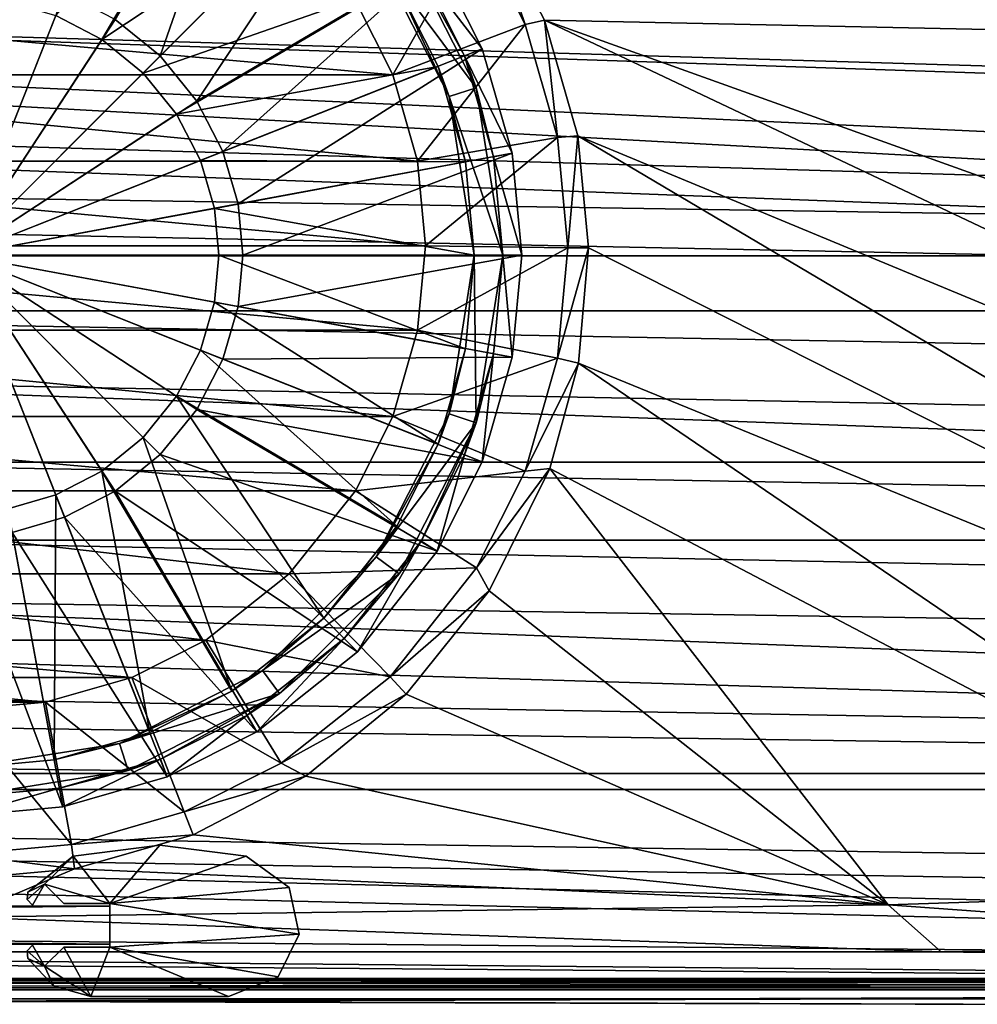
# Model space of a CAD drawing. Header units: metres. Extents: x -1004 to 0, y -708 to 0.
# Tile 39 of 119: x -496 to -395, y -652 to -549. Entities that reach past the tile are written whole.
import ezdxf

# ---------------------------------------------------------------- set-up
doc = ezdxf.new("R2010")
doc.units = ezdxf.units.M

msp = doc.modelspace()

# ---------------------------------------------------------------- linework, layer by layer
at = {"layer": 'top0'}
for points in [[(-921.945618, -649.620239, 184.708984), (-921.945618, -650.622864, 187.784439), (-74.945648, -649.620239, 184.708984)], [(-921.945618, -650.622864, 187.784439), (-74.945648, -650.622864, 187.784439), (-74.945648, -649.620239, 184.708984)], [(-921.945618, -650.000854, 183.984665), (-921.945618, -649.620239, 184.708984), (-74.945648, -650.000854, 183.984665)], [(-921.945618, -649.620239, 184.708984), (-74.945648, -649.620239, 184.708984), (-74.945648, -650.000854, 183.984665)], [(-921.945618, -649.620239, 2040.066406), (-921.945618, -650.000854, 2040.790771), (-74.945648, -649.620239, 2040.066406)], [(-921.945618, -650.000854, 2040.790771), (-74.945648, -650.000488, 2040.790527), (-74.945648, -649.620239, 2040.066406)], [(-921.945618, -650.622559, 2036.991333), (-921.945618, -649.620239, 2040.066406), (-74.945648, -650.622864, 2036.990967)], [(-921.945618, -649.620239, 2040.066406), (-74.945648, -649.620239, 2040.066406), (-74.945648, -650.622864, 2036.990967)], [(-921.945618, -650.000854, 2040.790771), (-921.945618, -650.816833, 2040.737793), (-74.945648, -650.000488, 2040.790527)], [(-921.945618, -650.816833, 2040.737793), (-74.945648, -650.816833, 2040.737793), (-74.945648, -650.000488, 2040.790527)], [(-921.945618, -650.816833, 184.037659), (-921.945618, -650.000854, 183.984665), (-74.945648, -650.816833, 184.037659)], [(-921.945618, -650.000854, 183.984665), (-74.945648, -650.000854, 183.984665), (-74.945648, -650.816833, 184.037659)], [(-921.945618, -653.369629, 2035.28418), (-921.945618, -650.622559, 2036.991333), (-74.945648, -653.369629, 2035.28418)], [(-921.945618, -650.622559, 2036.991333), (-74.945648, -650.622864, 2036.990967), (-74.945648, -653.369629, 2035.28418)], [(-921.945618, -650.622864, 187.784439), (-921.945618, -653.369629, 189.491211), (-74.945648, -650.622864, 187.784439)], [(-921.945618, -653.369629, 189.491211), (-74.945648, -653.369629, 189.491211), (-74.945648, -650.622864, 187.784439)], [(-74.945648, -650.816833, 184.037659), (-74.945648, -650.816833, 184.887695), (-921.945618, -650.816833, 184.037659)], [(-74.945648, -650.816833, 184.887695), (-921.945618, -650.816833, 184.887695), (-921.945618, -650.816833, 184.037659)], [(-921.945618, -653.265991, 188.218597), (-921.945618, -650.816833, 184.887695), (-74.945648, -653.265991, 188.218597)], [(-921.945618, -650.816833, 184.887695), (-74.945648, -650.816833, 184.887695), (-74.945648, -653.265991, 188.218597)], [(-921.945618, -650.816833, 2039.887695), (-921.945618, -653.266418, 2036.556641), (-74.945648, -650.816833, 2039.887695)], [(-921.945618, -653.266418, 2036.556641), (-74.945648, -653.265991, 2036.556763), (-74.945648, -650.816833, 2039.887695)], [(-74.945648, -650.816833, 2040.737793), (-921.945618, -650.816833, 2040.737793), (-74.945648, -650.816833, 2039.887695)], [(-921.945618, -650.816833, 2040.737793), (-921.945618, -650.816833, 2039.887695), (-74.945648, -650.816833, 2039.887695)]]:
    msp.add_3dface(points, dxfattribs=at)
at = {"layer": 'top0123410'}
for points in [[(-103.835175, -579.368164, 2141.365967), (-861.507385, -550.832275, 2160.918945), (-820.797791, -540.0271, 2167.143799)], [(-183.251602, -540.0271, 2167.143799), (-142.542007, -550.832275, 2160.918945), (-820.797791, -540.0271, 2167.143799)], [(-142.542007, -550.832275, 2160.918945), (-122.587112, -563.486084, 2152.842285), (-820.797791, -540.0271, 2167.143799)], [(-820.797791, -540.0271, 2167.143799), (-122.587112, -563.486084, 2152.842285), (-103.835175, -579.368164, 2141.365967)], [(-820.797791, -540.828064, 2169.999756), (-861.060242, -551.227539, 2164.058594), (-110.421417, -573.584229, 2149.328857)], [(-110.421417, -573.584229, 2149.328857), (-125.750549, -561.631348, 2157.554688), (-820.797791, -540.828064, 2169.999756)], [(-125.750549, -561.631348, 2157.554688), (-142.989136, -551.227539, 2164.058594), (-820.797791, -540.828064, 2169.999756)], [(-820.797791, -540.828064, 2169.999756), (-142.989136, -551.227539, 2164.058594), (-183.251602, -540.828064, 2169.999756)], [(-881.46228, -563.486084, 2152.842285), (-861.507385, -550.832275, 2160.918945), (-103.835175, -579.368164, 2141.365967)], [(-861.060242, -551.227539, 2164.058594), (-878.298828, -561.631348, 2157.554688), (-110.421417, -573.584229, 2149.328857)], [(-110.421417, -573.584229, 2149.328857), (-878.298828, -561.631348, 2157.554688), (-893.62793, -573.584229, 2149.328857)], [(-900.213257, -579.36731, 2141.366699), (-881.46228, -563.486084, 2152.842285), (-103.835175, -579.368164, 2141.365967)], [(-909.2995, -588.380432, 2137.897949), (-81.185715, -603.50061, 2124.563965), (-893.62793, -573.584229, 2149.328857)], [(-81.185715, -603.50061, 2124.563965), (-94.749847, -588.380432, 2137.897949), (-893.62793, -573.584229, 2149.328857)], [(-893.62793, -573.584229, 2149.328857), (-94.749847, -588.380432, 2137.897949), (-110.421417, -573.584229, 2149.328857)], [(-915.535095, -595.290283, 2128.132324), (-900.213257, -579.36731, 2141.366699), (-88.515694, -595.288635, 2128.133789)], [(-900.213257, -579.36731, 2141.366699), (-103.835175, -579.368164, 2141.365967), (-88.515694, -595.288635, 2128.133789)], [(-909.2995, -588.380432, 2137.897949), (-922.863647, -603.50061, 2124.563965), (-81.185715, -603.50061, 2124.563965)], [(-929.521118, -612.724854, 2111.231445), (-915.535095, -595.290283, 2128.132324), (-64.493912, -628.053528, 2093.727783)], [(-915.535095, -595.290283, 2128.132324), (-88.515694, -595.288635, 2128.133789), (-74.528259, -612.724854, 2111.231445)], [(-64.493912, -628.053528, 2093.727783), (-915.535095, -595.290283, 2128.132324), (-74.528259, -612.724854, 2111.231445)], [(-922.863647, -603.50061, 2124.563965), (-933.138916, -616.819275, 2111.159668), (-62.438725, -629.733337, 2096.331055)], [(-922.863647, -603.50061, 2124.563965), (-70.910439, -616.819275, 2111.159668), (-81.185715, -603.50061, 2124.563965)], [(-70.910439, -616.819275, 2111.159668), (-922.863647, -603.50061, 2124.563965), (-62.438725, -629.733337, 2096.331055)], [(-939.55542, -628.053406, 2093.727783), (-929.521118, -612.724854, 2111.231445), (-64.493912, -628.053528, 2093.727783)], [(-62.438725, -629.733337, 2096.331055), (-933.138916, -616.819275, 2111.159668), (-941.610657, -629.733337, 2096.331055)], [(-946.368103, -641.664001, 2075.415039), (-939.55542, -628.053406, 2093.727783), (-54.193558, -649.662598, 2063.023682)], [(-54.193558, -649.662598, 2063.023682), (-939.55542, -628.053406, 2093.727783), (-57.681248, -641.664001, 2075.415039)], [(-939.55542, -628.053406, 2093.727783), (-64.493912, -628.053528, 2093.727783), (-57.681248, -641.664001, 2075.415039)], [(-949.265869, -644.735474, 2076.154297), (-51.722702, -651.754395, 2065.279785), (-941.610657, -629.733337, 2096.331055)], [(-51.722702, -651.754395, 2065.279785), (-54.78347, -644.735474, 2076.154297), (-941.610657, -629.733337, 2096.331055)], [(-941.610657, -629.733337, 2096.331055), (-54.78347, -644.735474, 2076.154297), (-62.438725, -629.733337, 2096.331055)], [(-949.855835, -649.662598, 2063.023682), (-946.368103, -641.664001, 2075.415039), (-54.193558, -649.662598, 2063.023682)], [(-949.265869, -644.735474, 2076.154297), (-952.32666, -651.754395, 2065.279785), (-51.722702, -651.754395, 2065.279785)], [(-16.024683, -688.0271, 2063.023682), (-988.024658, -688.0271, 2063.023682), (-949.855835, -649.662598, 2063.023682)], [(-16.024683, -688.0271, 2063.023682), (-949.855835, -649.662598, 2063.023682), (-54.193558, -649.662598, 2063.023682)], [(-991.024658, -691.0271, 2065.279785), (-13.024684, -691.0271, 2065.279785), (-952.32666, -651.754395, 2065.279785)], [(-13.024684, -691.0271, 2065.279785), (-51.722702, -651.754395, 2065.279785), (-952.32666, -651.754395, 2065.279785)]]:
    msp.add_3dface(points, dxfattribs=at)
at = {"layer": 'top0123419'}
for points in [[(-470.896606, -523.416199, 106.452499), (-485.79892, -548.717651, 110.948647), (-481.057648, -552.569092, 110.948647)], [(-460.305603, -531.817078, 106.452499), (-470.896606, -523.416199, 106.452499), (-481.057648, -552.569092, 110.948647)], [(-473.532349, -527.665039, 104.382034), (-487.185211, -550.838013, 108.182106), (-492.042603, -548.321594, 108.182106)], [(-473.532349, -527.665039, 104.382034), (-463.841095, -535.352539, 104.382034), (-487.185211, -550.838013, 108.182106)], [(-460.305603, -531.817078, 106.452499), (-481.057648, -552.569092, 110.948647), (-477.206177, -557.310364, 110.948647)], [(-451.904755, -542.408081, 106.452499), (-460.305603, -531.817078, 106.452499), (-477.206177, -557.310364, 110.948647)], [(-463.841095, -535.352539, 104.382034), (-482.848999, -554.360474, 108.182106), (-487.185211, -550.838013, 108.182106)], [(-463.841095, -535.352539, 104.382034), (-456.153564, -545.043823, 104.382034), (-482.848999, -554.360474, 108.182106)], [(-455.910889, -540.032593, 96.509148), (-447.814636, -555.922363, 96.509148), (-458.337952, -541.795898, 96.509148)], [(-447.814636, -555.922363, 96.509148), (-455.910889, -540.032593, 96.509148), (-449.026733, -552.555359, 103.797256)], [(-449.026733, -552.555359, 103.797256), (-455.910889, -540.032593, 96.509148), (-453.604248, -543.462341, 103.797249)], [(-451.904755, -542.408081, 106.452499), (-477.206177, -557.310364, 110.948647), (-474.454681, -562.621521, 110.948647)], [(-447.167206, -551.819214, 106.452507), (-451.904755, -542.408081, 106.452499), (-474.454681, -562.621521, 110.948647)], [(-450.667816, -556.849426, 96.509148), (-456.153564, -545.043823, 104.382034), (-458.337952, -541.795898, 96.509148)], [(-447.814636, -555.922363, 96.509148), (-450.667816, -556.849426, 96.509148), (-458.337952, -541.795898, 96.509148)], [(-453.604248, -543.462341, 103.797249), (-451.904755, -542.408081, 103.389137), (-447.167206, -551.819214, 103.389137)], [(-447.167206, -551.819214, 103.389137), (-451.904755, -542.408081, 103.389137), (-447.167206, -551.819214, 106.452507)], [(-447.167206, -551.819214, 106.452507), (-451.904755, -542.408081, 103.389137), (-451.904755, -542.408081, 106.452499)], [(-449.026733, -552.555359, 103.797256), (-453.604248, -543.462341, 103.797249), (-447.167206, -551.819214, 103.389137)], [(-491.110077, -545.966125, 110.948647), (-496.629272, -544.379211, 110.948647), (-502.024872, -573.536316, 112.452507)], [(-456.153564, -545.043823, 104.382034), (-479.326569, -558.696655, 108.182106), (-482.848999, -554.360474, 108.182106)], [(-456.153564, -545.043823, 104.382034), (-451.816132, -553.659668, 104.382034), (-479.326569, -558.696655, 108.182106)], [(-451.816132, -553.659668, 104.382034), (-456.153564, -545.043823, 104.382034), (-450.667816, -556.849426, 96.509148)], [(-485.79892, -548.717651, 110.948647), (-491.110077, -545.966125, 110.948647), (-502.024872, -573.536316, 112.452507)], [(-497.09024, -546.8703, 108.182106), (-492.042603, -548.321594, 108.182106), (-502.024872, -573.536316, 109.452507)], [(-492.042603, -548.321594, 108.182106), (-487.185211, -550.838013, 108.182106), (-502.024872, -573.536316, 109.452507)], [(-481.057648, -552.569092, 110.948647), (-485.79892, -548.717651, 110.948647), (-502.024872, -573.536316, 112.452507)], [(-487.185211, -550.838013, 108.182106), (-482.848999, -554.360474, 108.182106), (-502.024872, -573.536316, 109.452507)], [(-447.167206, -551.819214, 106.452507), (-474.454681, -562.621521, 110.948647), (-472.867767, -568.140747, 110.948647)], [(-444.009979, -562.800171, 106.452507), (-447.167206, -551.819214, 106.452507), (-472.867767, -568.140747, 110.948647)], [(-449.026733, -552.555359, 103.797256), (-447.167206, -551.819214, 103.389137), (-444.009979, -562.800171, 103.389137)], [(-444.009979, -562.800171, 106.452507), (-444.009979, -562.800171, 103.389137), (-447.167206, -551.819214, 103.389137)], [(-444.009979, -562.800171, 106.452507), (-447.167206, -551.819214, 103.389137), (-447.167206, -551.819214, 106.452507)], [(-477.206177, -557.310364, 110.948647), (-481.057648, -552.569092, 110.948647), (-502.024872, -573.536316, 112.452507)], [(-445.976532, -563.164124, 103.797256), (-449.026733, -552.555359, 103.797256), (-444.009979, -562.800171, 103.389137)], [(-445.976532, -563.164124, 103.797256), (-447.814636, -555.922363, 96.509148), (-449.026733, -552.555359, 103.797256)], [(-451.816132, -553.659668, 104.382034), (-476.81015, -563.554077, 108.182106), (-479.326569, -558.696655, 108.182106)], [(-451.816132, -553.659668, 104.382034), (-448.926422, -563.710022, 104.382042), (-476.81015, -563.554077, 108.182106)], [(-448.926422, -563.710022, 104.382042), (-451.816132, -553.659668, 104.382034), (-450.667816, -556.849426, 96.509148)], [(-482.848999, -554.360474, 108.182106), (-479.326569, -558.696655, 108.182106), (-502.024872, -573.536316, 109.452507)], [(-447.814636, -555.922363, 96.509148), (-445.024872, -573.536316, 96.509148), (-450.667816, -556.849426, 96.509148)], [(-445.024872, -573.536316, 96.509148), (-447.814636, -555.922363, 96.509148), (-445.976532, -563.164124, 103.797256)], [(-448.926422, -563.710022, 104.382042), (-450.667816, -556.849426, 96.509148), (-448.024872, -573.536316, 96.509148)], [(-445.024872, -573.536316, 96.509148), (-448.024872, -573.536316, 96.509148), (-450.667816, -556.849426, 96.509148)], [(-474.454681, -562.621521, 110.948647), (-477.206177, -557.310364, 110.948647), (-502.024872, -573.536316, 112.452507)], [(-479.326569, -558.696655, 108.182106), (-476.81015, -563.554077, 108.182106), (-502.024872, -573.536316, 109.452507)], [(-472.867767, -568.140747, 110.948647), (-474.454681, -562.621521, 110.948647), (-502.024872, -573.536316, 112.452507)], [(-444.009979, -562.800171, 106.452507), (-472.867767, -568.140747, 110.948647), (-472.372742, -573.536316, 110.948647)], [(-443.024933, -573.536316, 106.452507), (-444.009979, -562.800171, 106.452507), (-472.372742, -573.536316, 110.948647)], [(-445.976532, -563.164124, 103.797256), (-444.009979, -562.800171, 103.389137), (-443.024933, -573.536316, 103.389137)], [(-445.024872, -573.536316, 103.797256), (-445.976532, -563.164124, 103.797256), (-443.024933, -573.536316, 103.389137)], [(-445.024872, -573.536316, 103.797256), (-445.024872, -573.536316, 96.509148), (-445.976532, -563.164124, 103.797256)], [(-443.024933, -573.536316, 106.452507), (-443.024933, -573.536316, 103.389137), (-444.009979, -562.800171, 106.452507)], [(-443.024933, -573.536316, 103.389137), (-444.009979, -562.800171, 103.389137), (-444.009979, -562.800171, 106.452507)], [(-476.81015, -563.554077, 108.182106), (-475.358826, -568.601685, 108.182106), (-502.024872, -573.536316, 109.452507)], [(-448.926422, -563.710022, 104.382042), (-475.358826, -568.601685, 108.182106), (-476.81015, -563.554077, 108.182106)], [(-448.926422, -563.710022, 104.382042), (-448.024872, -573.536316, 104.382042), (-475.358826, -568.601685, 108.182106)], [(-448.024872, -573.536316, 104.382042), (-448.926422, -563.710022, 104.382042), (-448.024872, -573.536316, 96.509148)], [(-472.372742, -573.536316, 110.948647), (-472.867767, -568.140747, 110.948647), (-502.024872, -573.536316, 112.452507)], [(-475.358826, -568.601685, 108.182106), (-474.906097, -573.536316, 108.182106), (-502.024872, -573.536316, 109.452507)], [(-448.024872, -573.536316, 104.382042), (-474.906097, -573.536316, 108.182106), (-475.358826, -568.601685, 108.182106)], [(-496.629272, -602.69342, 110.948647), (-491.110077, -601.106506, 110.948647), (-502.024872, -573.536316, 112.452507)], [(-491.110077, -601.106506, 110.948647), (-485.79892, -598.355042, 110.948647), (-502.024872, -573.536316, 112.452507)], [(-485.79892, -598.355042, 110.948647), (-481.057648, -594.50354, 110.948647), (-502.024872, -573.536316, 112.452507)], [(-481.057648, -594.50354, 110.948647), (-477.206177, -589.762268, 110.948647), (-502.024872, -573.536316, 112.452507)], [(-477.206177, -589.762268, 110.948647), (-474.454681, -584.451111, 110.948647), (-502.024872, -573.536316, 112.452507)], [(-474.454681, -584.451111, 110.948647), (-472.867767, -578.931885, 110.948647), (-502.024872, -573.536316, 112.452507)], [(-472.867767, -578.931885, 110.948647), (-472.372742, -573.536316, 110.948647), (-502.024872, -573.536316, 112.452507)], [(-474.906097, -573.536316, 108.182106), (-475.358826, -578.470947, 108.182106), (-502.024872, -573.536316, 109.452507)], [(-475.358826, -578.470947, 108.182106), (-476.81015, -583.518616, 108.182106), (-502.024872, -573.536316, 109.452507)], [(-476.81015, -583.518616, 108.182106), (-479.326569, -588.375977, 108.182106), (-502.024872, -573.536316, 109.452507)], [(-479.326569, -588.375977, 108.182106), (-482.848999, -592.712158, 108.182106), (-502.024872, -573.536316, 109.452507)], [(-482.848999, -592.712158, 108.182106), (-487.185211, -596.234619, 108.182106), (-502.024872, -573.536316, 109.452507)], [(-487.185211, -596.234619, 108.182106), (-492.042603, -598.751038, 108.182106), (-502.024872, -573.536316, 109.452507)], [(-492.042603, -598.751038, 108.182106), (-497.09024, -600.202332, 108.182106), (-502.024872, -573.536316, 109.452507)], [(-448.926422, -583.36261, 104.382042), (-475.358826, -578.470947, 108.182106), (-474.906097, -573.536316, 108.182106)], [(-448.024872, -573.536316, 104.382042), (-448.926422, -583.36261, 104.382042), (-474.906097, -573.536316, 108.182106)], [(-444.009979, -584.272461, 106.452507), (-443.024933, -573.536316, 106.452507), (-472.867767, -578.931885, 110.948647)], [(-443.024933, -573.536316, 106.452507), (-472.372742, -573.536316, 110.948647), (-472.867767, -578.931885, 110.948647)], [(-448.024872, -573.536316, 96.509148), (-450.667816, -590.223267, 96.509148), (-448.926422, -583.36261, 104.382042)], [(-447.814636, -591.150269, 96.509148), (-450.667816, -590.223267, 96.509148), (-448.024872, -573.536316, 96.509148)], [(-448.024872, -573.536316, 104.382042), (-448.024872, -573.536316, 96.509148), (-448.926422, -583.36261, 104.382042)], [(-445.024872, -573.536316, 96.509148), (-447.814636, -591.150269, 96.509148), (-448.024872, -573.536316, 96.509148)], [(-445.976532, -583.908569, 103.797256), (-447.814636, -591.150269, 96.509148), (-445.024872, -573.536316, 96.509148)], [(-444.009979, -584.272461, 103.389137), (-445.976532, -583.908569, 103.797256), (-445.024872, -573.536316, 103.797256)], [(-445.024872, -573.536316, 103.797256), (-445.976532, -583.908569, 103.797256), (-445.024872, -573.536316, 96.509148)], [(-443.024933, -573.536316, 103.389137), (-444.009979, -584.272461, 103.389137), (-445.024872, -573.536316, 103.797256)], [(-443.024933, -573.536316, 103.389137), (-443.024933, -573.536316, 106.452507), (-444.009979, -584.272461, 103.389137)], [(-443.024933, -573.536316, 106.452507), (-444.009979, -584.272461, 106.452507), (-444.009979, -584.272461, 103.389137)], [(-451.816132, -593.413025, 104.382042), (-476.81015, -583.518616, 108.182106), (-475.358826, -578.470947, 108.182106)], [(-448.926422, -583.36261, 104.382042), (-451.816132, -593.413025, 104.382042), (-475.358826, -578.470947, 108.182106)], [(-444.009979, -584.272461, 106.452507), (-472.867767, -578.931885, 110.948647), (-474.454681, -584.451111, 110.948647)], [(-456.153564, -602.02887, 104.382042), (-479.326569, -588.375977, 108.182106), (-476.81015, -583.518616, 108.182106)], [(-451.816132, -593.413025, 104.382042), (-456.153564, -602.02887, 104.382042), (-476.81015, -583.518616, 108.182106)], [(-448.926422, -583.36261, 104.382042), (-450.667816, -590.223267, 96.509148), (-451.816132, -593.413025, 104.382042)], [(-447.167206, -595.253418, 103.389137), (-449.026733, -594.517273, 103.797256), (-445.976532, -583.908569, 103.797256)], [(-445.976532, -583.908569, 103.797256), (-449.026733, -594.517273, 103.797256), (-447.814636, -591.150269, 96.509148)], [(-444.009979, -584.272461, 103.389137), (-447.167206, -595.253418, 103.389137), (-445.976532, -583.908569, 103.797256)], [(-447.167206, -595.253418, 106.452507), (-474.454681, -584.451111, 110.948647), (-477.206177, -589.762268, 110.948647)], [(-447.167206, -595.253418, 106.452507), (-444.009979, -584.272461, 106.452507), (-474.454681, -584.451111, 110.948647)], [(-444.009979, -584.272461, 103.389137), (-444.009979, -584.272461, 106.452507), (-447.167206, -595.253418, 106.452507)], [(-444.009979, -584.272461, 103.389137), (-447.167206, -595.253418, 106.452507), (-447.167206, -595.253418, 103.389137)], [(-463.841095, -611.720093, 104.382042), (-482.848999, -592.712158, 108.182106), (-479.326569, -588.375977, 108.182106)], [(-456.153564, -602.02887, 104.382042), (-463.841095, -611.720093, 104.382042), (-479.326569, -588.375977, 108.182106)], [(-451.904755, -604.664551, 106.452507), (-477.206177, -589.762268, 110.948647), (-481.057648, -594.50354, 110.948647)], [(-451.904755, -604.664551, 106.452507), (-447.167206, -595.253418, 106.452507), (-477.206177, -589.762268, 110.948647)], [(-450.667816, -590.223267, 96.509148), (-458.337952, -605.276733, 96.509148), (-451.816132, -593.413025, 104.382042)], [(-450.667816, -590.223267, 96.509148), (-447.814636, -591.150269, 96.509148), (-458.337952, -605.276733, 96.509148)], [(-447.814636, -591.150269, 96.509148), (-455.910889, -607.0401, 96.509148), (-458.337952, -605.276733, 96.509148)], [(-447.814636, -591.150269, 96.509148), (-453.604248, -603.610291, 103.797256), (-455.910889, -607.0401, 96.509148)], [(-449.026733, -594.517273, 103.797256), (-453.604248, -603.610291, 103.797256), (-447.814636, -591.150269, 96.509148)], [(-473.532349, -619.407593, 104.382042), (-487.185211, -596.234619, 108.182106), (-482.848999, -592.712158, 108.182106)], [(-463.841095, -611.720093, 104.382042), (-473.532349, -619.407593, 104.382042), (-482.848999, -592.712158, 108.182106)], [(-451.816132, -593.413025, 104.382042), (-458.337952, -605.276733, 96.509148), (-456.153564, -602.02887, 104.382042)], [(-460.305603, -615.255554, 106.452507), (-481.057648, -594.50354, 110.948647), (-485.79892, -598.355042, 110.948647)], [(-460.305603, -615.255554, 106.452507), (-451.904755, -604.664551, 106.452507), (-481.057648, -594.50354, 110.948647)], [(-451.904755, -604.664551, 103.389137), (-453.604248, -603.610291, 103.797256), (-449.026733, -594.517273, 103.797256)], [(-447.167206, -595.253418, 103.389137), (-451.904755, -604.664551, 103.389137), (-449.026733, -594.517273, 103.797256)], [(-447.167206, -595.253418, 106.452507), (-451.904755, -604.664551, 106.452507), (-447.167206, -595.253418, 103.389137)], [(-447.167206, -595.253418, 103.389137), (-451.904755, -604.664551, 106.452507), (-451.904755, -604.664551, 103.389137)], [(-482.148193, -623.745056, 104.382042), (-492.042603, -598.751038, 108.182106), (-487.185211, -596.234619, 108.182106)], [(-473.532349, -619.407593, 104.382042), (-482.148193, -623.745056, 104.382042), (-487.185211, -596.234619, 108.182106)], [(-470.896606, -623.656433, 106.452507), (-485.79892, -598.355042, 110.948647), (-491.110077, -601.106506, 110.948647)], [(-470.896606, -623.656433, 106.452507), (-460.305603, -615.255554, 106.452507), (-485.79892, -598.355042, 110.948647)], [(-492.198547, -626.634766, 104.382042), (-497.09024, -600.202332, 108.182106), (-492.042603, -598.751038, 108.182106)], [(-482.148193, -623.745056, 104.382042), (-492.198547, -626.634766, 104.382042), (-492.042603, -598.751038, 108.182106)], [(-492.198547, -626.634766, 104.382042), (-502.024872, -627.536316, 104.382042), (-497.09024, -600.202332, 108.182106)], [(-480.30777, -628.393982, 106.452507), (-491.110077, -601.106506, 110.948647), (-496.629272, -602.69342, 110.948647)], [(-480.30777, -628.393982, 106.452507), (-470.896606, -623.656433, 106.452507), (-491.110077, -601.106506, 110.948647)], [(-491.288727, -631.551208, 106.452507), (-496.629272, -602.69342, 110.948647), (-502.024872, -603.188416, 110.948647)], [(-491.288727, -631.551208, 106.452507), (-480.30777, -628.393982, 106.452507), (-496.629272, -602.69342, 110.948647)], [(-458.337952, -605.276733, 96.509148), (-463.841095, -611.720093, 104.382042), (-456.153564, -602.02887, 104.382042)], [(-502.024872, -632.536255, 106.452507), (-491.288727, -631.551208, 106.452507), (-502.024872, -603.188416, 110.948647)], [(-460.305603, -615.255554, 103.389137), (-461.719788, -613.841431, 103.797256), (-453.604248, -603.610291, 103.797256)], [(-453.604248, -603.610291, 103.797256), (-461.719788, -613.841431, 103.797256), (-455.910889, -607.0401, 96.509148)], [(-451.904755, -604.664551, 103.389137), (-460.305603, -615.255554, 103.389137), (-453.604248, -603.610291, 103.797256)], [(-451.904755, -604.664551, 106.452507), (-460.305603, -615.255554, 106.452507), (-451.904755, -604.664551, 103.389137)], [(-451.904755, -604.664551, 103.389137), (-460.305603, -615.255554, 106.452507), (-460.305603, -615.255554, 103.389137)], [(-458.337952, -605.276733, 96.509148), (-470.284454, -617.223267, 96.509148), (-463.841095, -611.720093, 104.382042)], [(-458.337952, -605.276733, 96.509148), (-455.910889, -607.0401, 96.509148), (-470.284454, -617.223267, 96.509148)], [(-455.910889, -607.0401, 96.509148), (-468.521118, -619.650269, 96.509148), (-470.284454, -617.223267, 96.509148)], [(-455.910889, -607.0401, 96.509148), (-461.719788, -613.841431, 103.797256), (-468.521118, -619.650269, 96.509148)], [(-470.284454, -617.223267, 96.509148), (-473.532349, -619.407593, 104.382042), (-463.841095, -611.720093, 104.382042)], [(-470.896606, -623.656433, 103.389137), (-471.950897, -621.956909, 103.797256), (-461.719788, -613.841431, 103.797256)], [(-461.719788, -613.841431, 103.797256), (-471.950897, -621.956909, 103.797256), (-468.521118, -619.650269, 96.509148)], [(-460.305603, -615.255554, 103.389137), (-470.896606, -623.656433, 103.389137), (-461.719788, -613.841431, 103.797256)], [(-460.305603, -615.255554, 106.452507), (-470.896606, -623.656433, 106.452507), (-460.305603, -615.255554, 103.389137)], [(-460.305603, -615.255554, 103.389137), (-470.896606, -623.656433, 106.452507), (-470.896606, -623.656433, 103.389137)], [(-470.284454, -617.223267, 96.509148), (-485.337952, -624.893372, 96.509148), (-473.532349, -619.407593, 104.382042)], [(-470.284454, -617.223267, 96.509148), (-468.521118, -619.650269, 96.509148), (-485.337952, -624.893372, 96.509148)], [(-485.337952, -624.893372, 96.509148), (-482.148193, -623.745056, 104.382042), (-473.532349, -619.407593, 104.382042)], [(-468.521118, -619.650269, 96.509148), (-484.410889, -627.746521, 96.509148), (-485.337952, -624.893372, 96.509148)], [(-468.521118, -619.650269, 96.509148), (-481.043915, -626.534424, 103.797256), (-484.410889, -627.746521, 96.509148)], [(-468.521118, -619.650269, 96.509148), (-471.950897, -621.956909, 103.797256), (-481.043915, -626.534424, 103.797256)], [(-480.30777, -628.393982, 103.389137), (-481.043915, -626.534424, 103.797256), (-471.950897, -621.956909, 103.797256)], [(-470.896606, -623.656433, 103.389137), (-480.30777, -628.393982, 103.389137), (-471.950897, -621.956909, 103.797256)], [(-482.148193, -623.745056, 104.382042), (-485.337952, -624.893372, 96.509148), (-492.198547, -626.634766, 104.382042)], [(-470.896606, -623.656433, 106.452507), (-480.30777, -628.393982, 106.452507), (-470.896606, -623.656433, 103.389137)], [(-470.896606, -623.656433, 103.389137), (-480.30777, -628.393982, 106.452507), (-480.30777, -628.393982, 103.389137)], [(-485.337952, -624.893372, 96.509148), (-502.024872, -627.536316, 96.509148), (-492.198547, -626.634766, 104.382042)], [(-485.337952, -624.893372, 96.509148), (-484.410889, -627.746521, 96.509148), (-502.024872, -627.536316, 96.509148)], [(-492.198547, -626.634766, 104.382042), (-502.024872, -627.536316, 96.509148), (-502.024872, -627.536316, 104.382042)], [(-491.288727, -631.551208, 103.389137), (-491.652649, -629.584656, 103.797256), (-481.043915, -626.534424, 103.797256)], [(-481.043915, -626.534424, 103.797256), (-491.652649, -629.584656, 103.797256), (-484.410889, -627.746521, 96.509148)], [(-480.30777, -628.393982, 103.389137), (-491.288727, -631.551208, 103.389137), (-481.043915, -626.534424, 103.797256)], [(-484.410889, -627.746521, 96.509148), (-502.024872, -630.536316, 96.509148), (-502.024872, -627.536316, 96.509148)], [(-484.410889, -627.746521, 96.509148), (-491.652649, -629.584656, 103.797256), (-502.024872, -630.536316, 96.509148)], [(-480.30777, -628.393982, 106.452507), (-491.288727, -631.551208, 106.452507), (-480.30777, -628.393982, 103.389137)], [(-480.30777, -628.393982, 103.389137), (-491.288727, -631.551208, 106.452507), (-491.288727, -631.551208, 103.389137)], [(-491.288727, -631.551208, 103.389137), (-502.024872, -632.536255, 103.389137), (-491.652649, -629.584656, 103.797256)], [(-502.024872, -632.536255, 103.389137), (-502.024872, -630.536316, 103.797256), (-491.652649, -629.584656, 103.797256)], [(-491.652649, -629.584656, 103.797256), (-502.024872, -630.536316, 103.797256), (-502.024872, -630.536316, 96.509148)], [(-491.288727, -631.551208, 106.452507), (-502.024872, -632.536255, 103.389137), (-491.288727, -631.551208, 103.389137)], [(-491.288727, -631.551208, 106.452507), (-502.024872, -632.536255, 106.452507), (-502.024872, -632.536255, 103.389137)]]:
    msp.add_3dface(points, dxfattribs=at)
at = {"layer": 'top0123456'}
for points in [[(-490.202087, -636.74707, 2055.5896), (-481.113281, -635.613159, 2055.5896), (-490.202057, -636.74707, 169.189713)], [(-486.368561, -641.716858, 2055.5896), (-481.113281, -635.613159, 2055.5896), (-490.202087, -636.74707, 2055.5896)], [(-486.36853, -641.716858, 169.189713), (-490.202057, -636.74707, 169.189713), (-481.113281, -635.613159, 169.189713)], [(-481.113281, -635.613159, 2055.5896), (-481.113281, -635.613159, 169.189713), (-490.202057, -636.74707, 169.189713)], [(-472.024506, -636.74707, 2055.5896), (-481.113281, -635.613159, 2055.5896), (-486.368561, -641.716858, 2055.5896)], [(-481.113281, -635.613159, 169.189713), (-472.024475, -636.74707, 169.189713), (-486.36853, -641.716858, 169.189713)], [(-481.113281, -635.613159, 2055.5896), (-472.024506, -636.74707, 2055.5896), (-481.113281, -635.613159, 169.189713)], [(-472.024506, -636.74707, 2055.5896), (-472.024475, -636.74707, 169.189713), (-481.113281, -635.613159, 169.189713)], [(-494.997314, -640.52832, 2055.5896), (-490.202087, -636.74707, 2055.5896), (-494.997284, -640.52832, 169.189713)], [(-490.202087, -636.74707, 2055.5896), (-494.997314, -640.52832, 2055.5896), (-493.219757, -639.702515, 2055.5896)], [(-493.219727, -639.702515, 169.189713), (-494.997284, -640.52832, 169.189713), (-490.202057, -636.74707, 169.189713)], [(-490.202087, -636.74707, 2055.5896), (-490.202057, -636.74707, 169.189713), (-494.997284, -640.52832, 169.189713)], [(-486.368561, -641.716858, 2055.5896), (-490.202087, -636.74707, 2055.5896), (-493.219757, -639.702515, 2055.5896)], [(-493.219727, -639.702515, 169.189713), (-490.202057, -636.74707, 169.189713), (-486.36853, -641.716858, 169.189713)], [(-467.486786, -640.040771, 2055.5896), (-472.024506, -636.74707, 2055.5896), (-486.368561, -641.716858, 2055.5896)], [(-472.024475, -636.74707, 169.189713), (-467.48645, -640.041321, 169.189713), (-486.36853, -641.716858, 169.189713)], [(-472.024506, -636.74707, 2055.5896), (-467.486786, -640.040771, 2055.5896), (-472.024475, -636.74707, 169.189713)], [(-467.486786, -640.040771, 2055.5896), (-467.48645, -640.041321, 169.189713), (-472.024475, -636.74707, 169.189713)], [(-493.219757, -639.702515, 2055.5896), (-494.997314, -640.52832, 2055.5896), (-495.052979, -641.326416, 2055.5896)], [(-495.052979, -641.326416, 2055.5896), (-494.507751, -641.911865, 2055.5896), (-493.219757, -639.702515, 2055.5896)], [(-494.507721, -641.911865, 169.189713), (-495.052948, -641.326416, 169.189713), (-493.219727, -639.702515, 169.189713)], [(-495.052948, -641.326416, 169.189713), (-494.997284, -640.52832, 169.189713), (-493.219727, -639.702515, 169.189713)], [(-493.219757, -639.702515, 2055.5896), (-494.507751, -641.911865, 2055.5896), (-493.219727, -639.702515, 169.189713)], [(-494.507751, -641.911865, 2055.5896), (-494.507721, -641.911865, 169.189713), (-493.219727, -639.702515, 169.189713)], [(-493.219757, -639.702515, 2055.5896), (-493.219727, -639.702515, 169.189713), (-491.205353, -641.716858, 2055.5896)], [(-493.219757, -639.702515, 2055.5896), (-491.205353, -641.716858, 2055.5896), (-486.368561, -641.716858, 2055.5896)], [(-491.205322, -641.716858, 169.189713), (-493.219727, -639.702515, 169.189713), (-486.36853, -641.716858, 169.189713)], [(-493.219727, -639.702515, 169.189713), (-491.205322, -641.716858, 169.189713), (-491.205353, -641.716858, 2055.5896)], [(-467.486786, -640.040771, 2055.5896), (-486.368561, -641.716858, 2055.5896), (-466.448303, -644.942627, 2055.5896)], [(-486.36853, -641.716858, 169.189713), (-467.48645, -640.041321, 169.189713), (-466.448334, -644.942993, 169.189713)], [(-467.486786, -640.040771, 2055.5896), (-466.448303, -644.942627, 2055.5896), (-467.48645, -640.041321, 169.189713)], [(-466.448303, -644.942627, 2055.5896), (-466.448334, -644.942993, 169.189713), (-467.48645, -640.041321, 169.189713)], [(-495.052979, -641.326416, 2055.5896), (-494.997314, -640.52832, 2055.5896), (-495.052948, -641.326416, 169.189713)], [(-494.997314, -640.52832, 2055.5896), (-494.997284, -640.52832, 169.189713), (-495.052948, -641.326416, 169.189713)], [(-494.507751, -641.911865, 2055.5896), (-495.052979, -641.326416, 2055.5896), (-494.507721, -641.911865, 169.189713)], [(-495.052979, -641.326416, 2055.5896), (-495.052948, -641.326416, 169.189713), (-494.507721, -641.911865, 169.189713)], [(-486.368561, -641.716858, 2055.5896), (-491.205353, -641.716858, 2055.5896), (-486.36853, -641.716858, 169.189713)], [(-491.205353, -641.716858, 2055.5896), (-491.205322, -641.716858, 169.189713), (-486.36853, -641.716858, 169.189713)], [(-486.368561, -646.316833, 2055.5896), (-486.368561, -641.716858, 2055.5896), (-486.36853, -646.316833, 169.189713)], [(-486.368561, -641.716858, 2055.5896), (-486.36853, -641.716858, 169.189713), (-486.36853, -646.316833, 169.189713)], [(-486.368561, -641.716858, 2055.5896), (-486.368561, -646.316833, 2055.5896), (-466.448303, -644.942627, 2055.5896)], [(-486.36853, -641.716858, 169.189713), (-466.448334, -644.942993, 169.189713), (-486.36853, -646.316833, 169.189713)], [(-466.448303, -644.942627, 2055.5896), (-486.368561, -646.316833, 2055.5896), (-468.65918, -649.439087, 2055.5896)], [(-466.448334, -644.942993, 169.189713), (-468.659302, -649.439209, 169.189713), (-486.36853, -646.316833, 169.189713)], [(-468.65918, -649.439087, 2055.5896), (-468.659302, -649.439209, 169.189713), (-466.448334, -644.942993, 169.189713)], [(-466.448303, -644.942627, 2055.5896), (-468.65918, -649.439087, 2055.5896), (-466.448334, -644.942993, 169.189713)], [(-495.052795, -646.707336, 169.189713), (-494.507721, -646.121887, 169.189713), (-493.219727, -648.331177, 169.189713)], [(-495.052643, -646.706909, 2055.5896), (-494.507751, -646.121887, 2055.5896), (-495.052795, -646.707336, 169.189713)], [(-494.507751, -646.121887, 2055.5896), (-494.507721, -646.121887, 169.189713), (-495.052795, -646.707336, 169.189713)], [(-494.507751, -646.121887, 2055.5896), (-495.052643, -646.706909, 2055.5896), (-493.219757, -648.331177, 2055.5896)], [(-494.507751, -646.121887, 2055.5896), (-493.219757, -648.331177, 2055.5896), (-494.507721, -646.121887, 169.189713)], [(-493.219757, -648.331177, 2055.5896), (-493.219727, -648.331177, 169.189713), (-494.507721, -646.121887, 169.189713)], [(-493.219757, -648.331177, 2055.5896), (-491.205353, -646.316833, 2055.5896), (-493.219727, -648.331177, 169.189713)], [(-488.358032, -651.516846, 2055.5896), (-491.205353, -646.316833, 2055.5896), (-493.219757, -648.331177, 2055.5896)], [(-491.205322, -646.316833, 169.189713), (-488.358002, -651.516846, 169.189713), (-493.219727, -648.331177, 169.189713)], [(-491.205353, -646.316833, 2055.5896), (-491.205322, -646.316833, 169.189713), (-493.219727, -648.331177, 169.189713)], [(-491.205353, -646.316833, 2055.5896), (-486.368561, -646.316833, 2055.5896), (-491.205322, -646.316833, 169.189713)], [(-486.368561, -646.316833, 2055.5896), (-491.205353, -646.316833, 2055.5896), (-488.358032, -651.516846, 2055.5896)], [(-488.358002, -651.516846, 169.189713), (-491.205322, -646.316833, 169.189713), (-486.36853, -646.316833, 169.189713)], [(-486.368561, -646.316833, 2055.5896), (-486.36853, -646.316833, 169.189713), (-491.205322, -646.316833, 169.189713)], [(-473.868561, -651.516846, 2055.5896), (-486.368561, -646.316833, 2055.5896), (-488.358032, -651.516846, 2055.5896)], [(-473.86853, -651.516846, 169.189713), (-488.358002, -651.516846, 169.189713), (-486.36853, -646.316833, 169.189713)], [(-486.368561, -646.316833, 2055.5896), (-473.868561, -651.516846, 2055.5896), (-468.65918, -649.439087, 2055.5896)], [(-486.36853, -646.316833, 169.189713), (-468.659302, -649.439209, 169.189713), (-473.86853, -651.516846, 169.189713)], [(-495.052643, -646.706909, 2055.5896), (-495.052795, -646.707336, 169.189713), (-494.997284, -647.505432, 169.189713)], [(-494.997284, -647.505432, 169.189713), (-495.052795, -646.707336, 169.189713), (-493.219727, -648.331177, 169.189713)], [(-494.997314, -647.505432, 2055.5896), (-495.052643, -646.706909, 2055.5896), (-494.997284, -647.505432, 169.189713)], [(-495.052643, -646.706909, 2055.5896), (-494.997314, -647.505432, 2055.5896), (-493.219757, -648.331177, 2055.5896)], [(-492.234619, -650.432983, 2055.5896), (-494.997314, -647.505432, 2055.5896), (-492.234589, -650.432983, 169.189713)], [(-494.997314, -647.505432, 2055.5896), (-494.997284, -647.505432, 169.189713), (-492.234589, -650.432983, 169.189713)], [(-493.219757, -648.331177, 2055.5896), (-494.997314, -647.505432, 2055.5896), (-492.234619, -650.432983, 2055.5896)], [(-493.219727, -648.331177, 169.189713), (-492.234589, -650.432983, 169.189713), (-494.997284, -647.505432, 169.189713)], [(-492.234619, -650.432983, 2055.5896), (-488.358032, -651.516846, 2055.5896), (-493.219757, -648.331177, 2055.5896)], [(-488.358002, -651.516846, 169.189713), (-492.234589, -650.432983, 169.189713), (-493.219727, -648.331177, 169.189713)], [(-468.65918, -649.439087, 2055.5896), (-473.868561, -651.516846, 2055.5896), (-468.659302, -649.439209, 169.189713)], [(-473.868561, -651.516846, 2055.5896), (-473.86853, -651.516846, 169.189713), (-468.659302, -649.439209, 169.189713)], [(-488.358032, -651.516846, 2055.5896), (-492.234619, -650.432983, 2055.5896), (-488.358002, -651.516846, 169.189713)], [(-492.234619, -650.432983, 2055.5896), (-492.234589, -650.432983, 169.189713), (-488.358002, -651.516846, 169.189713)], [(-473.868561, -651.516846, 2055.5896), (-488.358032, -651.516846, 2055.5896), (-473.86853, -651.516846, 169.189713)], [(-488.358032, -651.516846, 2055.5896), (-488.358002, -651.516846, 169.189713), (-473.86853, -651.516846, 169.189713)]]:
    msp.add_3dface(points, dxfattribs=at)
at = {"layer": 'top0123457'}
for points in [[(-486.36853, -642.016846, 193.389709), (-890.36853, -642.016846, 193.389709), (-486.36853, -642.016846, 2031.389771)], [(-890.36853, -642.016846, 193.389709), (-890.36853, -642.016846, 2031.389648), (-486.36853, -642.016846, 2031.389771)], [(-890.36853, -642.016846, 2031.389648), (-890.36853, -646.016846, 2031.389648), (-486.36853, -642.016846, 2031.389771)], [(-890.36853, -646.016846, 2031.389648), (-486.36853, -646.016846, 2031.389771), (-486.36853, -642.016846, 2031.389771)], [(-486.36853, -642.016846, 193.389709), (-486.36853, -646.016846, 193.389709), (-890.36853, -642.016846, 193.389709)], [(-486.36853, -646.016846, 193.389709), (-890.36853, -646.016846, 193.389709), (-890.36853, -642.016846, 193.389709)], [(-486.36853, -642.016846, 193.389709), (-486.36853, -642.016846, 2031.389771), (-486.36853, -646.016846, 193.389709)], [(-486.36853, -642.016846, 2031.389771), (-486.36853, -646.016846, 2031.389771), (-486.36853, -646.016846, 193.389709)], [(-486.36853, -646.016846, 2031.389771), (-890.36853, -646.016846, 2031.389648), (-486.36853, -646.016846, 193.389709)], [(-890.36853, -646.016846, 2031.389648), (-890.36853, -646.016846, 193.389709), (-486.36853, -646.016846, 193.389709)]]:
    msp.add_3dface(points, dxfattribs=at)
at = {"layer": 'top0123459'}
for points in [[(-10, -10, 90), (-787.024658, -653.266907, 90), (-994.049377, -10, 90)], [(-217.024689, -653.266907, 90), (-787.024658, -653.266907, 90), (-10, -10, 90)], [(-72.5578, -556.560425, 108.623322), (-68.848915, -525.999268, 109.156769), (-446.894409, -536.790833, 108.968399)], [(-446.894409, -536.790833, 108.968399), (-447.785889, -539.072083, 105.172783), (-442.660156, -549.249573, 104.911133)], [(-440.641205, -548.787048, 108.759003), (-72.5578, -556.560425, 108.623322), (-446.894409, -536.790833, 108.968399)], [(-440.641205, -548.787048, 108.759003), (-446.894409, -536.790833, 108.968399), (-442.660156, -549.249573, 104.911133)], [(-447.785889, -539.072083, 105.172783), (-460.518127, -546.750671, 96.330009), (-456.591675, -554.546936, 96.129578)], [(-442.660156, -549.249573, 104.911133), (-447.785889, -539.072083, 105.172783), (-456.591675, -554.546936, 96.129578)], [(-456.591675, -554.546936, 96.129578), (-543.53125, -546.750671, 96.330009), (-547.457703, -554.546936, 96.129578)], [(-456.591675, -554.546936, 96.129578), (-460.518127, -546.750671, 96.330009), (-543.53125, -546.750671, 96.330009)], [(-440.641205, -548.787048, 108.759003), (-442.660156, -549.249573, 104.911133), (-439.242218, -561.129395, 104.605713)], [(-258.301056, -635.123474, 107.251999), (-440.641205, -548.787048, 108.759003), (-437.115112, -560.971008, 108.546333)], [(-258.301056, -635.123474, 107.251999), (-209.649582, -631.589539, 107.313683), (-440.641205, -548.787048, 108.759003)], [(-209.649582, -631.589539, 107.313683), (-72.5578, -556.560425, 108.623322), (-440.641205, -548.787048, 108.759003)], [(-437.115112, -560.971008, 108.546333), (-440.641205, -548.787048, 108.759003), (-439.242218, -561.129395, 104.605713)], [(-442.660156, -549.249573, 104.911133), (-456.591675, -554.546936, 96.129578), (-453.976868, -563.638306, 95.895851)], [(-439.242218, -561.129395, 104.605713), (-442.660156, -549.249573, 104.911133), (-453.976868, -563.638306, 95.895851)], [(-453.976868, -563.638306, 95.895851), (-547.457703, -554.546936, 96.129578), (-550.07251, -563.638306, 95.895851)], [(-453.976868, -563.638306, 95.895851), (-456.591675, -554.546936, 96.129578), (-547.457703, -554.546936, 96.129578)], [(-439.242218, -561.129395, 104.605713), (-453.976868, -563.638306, 95.895851), (-453.161041, -572.527039, 95.667336)], [(-438.175293, -572.746765, 104.307045), (-439.242218, -561.129395, 104.605713), (-453.161041, -572.527039, 95.667336)], [(-437.115112, -560.971008, 108.546333), (-439.242218, -561.129395, 104.605713), (-438.175293, -572.746765, 104.307045)], [(-435.983368, -572.763977, 108.340485), (-437.115112, -560.971008, 108.546333), (-438.175293, -572.746765, 104.307045)], [(-437.115112, -560.971008, 108.546333), (-435.983368, -572.763977, 108.340485), (-306.994904, -638.015747, 107.201515)], [(-306.994904, -638.015747, 107.201515), (-258.301056, -635.123474, 107.251999), (-437.115112, -560.971008, 108.546333)], [(-453.161041, -572.527039, 95.667336), (-550.07251, -563.638306, 95.895851), (-550.888306, -572.527039, 95.667336)], [(-453.161041, -572.527039, 95.667336), (-453.976868, -563.638306, 95.895851), (-550.07251, -563.638306, 95.895851)], [(-453.976868, -581.415771, 95.438812), (-550.888306, -572.527039, 95.667336), (-550.07251, -581.415771, 95.438812)], [(-453.976868, -581.415771, 95.438812), (-453.161041, -572.527039, 95.667336), (-550.888306, -572.527039, 95.667336)], [(-438.175293, -572.746765, 104.307045), (-453.161041, -572.527039, 95.667336), (-453.976868, -581.415771, 95.438812)], [(-439.24054, -584.359802, 104.008492), (-438.175293, -572.746765, 104.307045), (-453.976868, -581.415771, 95.438812)], [(-435.983368, -572.763977, 108.340485), (-438.175293, -572.746765, 104.307045), (-439.24054, -584.359802, 104.008492)], [(-437.032898, -584.880066, 108.128998), (-435.983368, -572.763977, 108.340485), (-439.24054, -584.359802, 104.008492)], [(-435.983368, -572.763977, 108.340485), (-437.032898, -584.880066, 108.128998), (-306.994904, -638.015747, 107.201515)], [(-456.591675, -590.507141, 95.205086), (-550.07251, -581.415771, 95.438812), (-547.457703, -590.507141, 95.205086)], [(-456.591675, -590.507141, 95.205086), (-453.976868, -581.415771, 95.438812), (-550.07251, -581.415771, 95.438812)], [(-439.24054, -584.359802, 104.008492), (-453.976868, -581.415771, 95.438812), (-456.591675, -590.507141, 95.205086)], [(-442.656708, -596.240112, 103.703056), (-439.24054, -584.359802, 104.008492), (-456.591675, -590.507141, 95.205086)], [(-437.032898, -584.880066, 108.128998), (-439.24054, -584.359802, 104.008492), (-442.656708, -596.240112, 103.703056)], [(-440.04776, -595.958984, 107.935616), (-437.032898, -584.880066, 108.128998), (-442.656708, -596.240112, 103.703056)], [(-437.032898, -584.880066, 108.128998), (-440.04776, -595.958984, 107.935616), (-355.722687, -640.265808, 107.162239)], [(-306.994904, -638.015747, 107.201515), (-437.032898, -584.880066, 108.128998), (-355.722687, -640.265808, 107.162239)], [(-460.518127, -598.303406, 95.004654), (-547.457703, -590.507141, 95.205086), (-543.53125, -598.303406, 95.004654)], [(-460.518127, -598.303406, 95.004654), (-456.591675, -590.507141, 95.205086), (-547.457703, -590.507141, 95.205086)], [(-442.656708, -596.240112, 103.703056), (-456.591675, -590.507141, 95.205086), (-460.518127, -598.303406, 95.004654)], [(-447.782593, -606.420959, 103.441322), (-442.656708, -596.240112, 103.703056), (-460.518127, -598.303406, 95.004654)], [(-446.458679, -608.837708, 107.710815), (-440.04776, -595.958984, 107.935616), (-447.782593, -606.420959, 103.441322)], [(-440.04776, -595.958984, 107.935616), (-442.656708, -596.240112, 103.703056), (-447.782593, -606.420959, 103.441322)], [(-440.04776, -595.958984, 107.935616), (-446.458679, -608.837708, 107.710815), (-404.475891, -641.873291, 107.134178)], [(-355.722687, -640.265808, 107.162239), (-440.04776, -595.958984, 107.935616), (-404.475891, -641.873291, 107.134178)], [(-467.47287, -607.067444, 94.779343), (-543.53125, -598.303406, 95.004654), (-536.576477, -607.067444, 94.779343)], [(-467.47287, -607.067444, 94.779343), (-460.518127, -598.303406, 95.004654), (-543.53125, -598.303406, 95.004654)], [(-447.782593, -606.420959, 103.441322), (-460.518127, -598.303406, 95.004654), (-467.47287, -607.067444, 94.779343)], [(-456.874695, -617.880981, 103.146698), (-447.782593, -606.420959, 103.441322), (-467.47287, -607.067444, 94.779343)], [(-446.458679, -608.837708, 107.710815), (-447.782593, -606.420959, 103.441322), (-456.874695, -617.880981, 103.146698)], [(-476.239777, -614.019897, 94.600601), (-536.576477, -607.067444, 94.779343), (-527.80957, -614.019897, 94.600601)], [(-476.239777, -614.019897, 94.600601), (-467.47287, -607.067444, 94.779343), (-536.576477, -607.067444, 94.779343)], [(-456.874695, -617.880981, 103.146698), (-467.47287, -607.067444, 94.779343), (-476.239777, -614.019897, 94.600601)], [(-455.182587, -619.699036, 107.521233), (-446.458679, -608.837708, 107.710815), (-456.874695, -617.880981, 103.146698)], [(-404.475891, -641.873291, 107.134178), (-446.458679, -608.837708, 107.710815), (-455.182587, -619.699036, 107.521233)], [(-484.038635, -617.945068, 94.499687), (-527.80957, -614.019897, 94.600601), (-520.010742, -617.945068, 94.499687)], [(-484.038635, -617.945068, 94.499687), (-476.239777, -614.019897, 94.600601), (-527.80957, -614.019897, 94.600601)], [(-468.339081, -626.97168, 102.912987), (-476.239777, -614.019897, 94.600601), (-484.038635, -617.945068, 94.499687)], [(-468.339081, -626.97168, 102.912987), (-456.874695, -617.880981, 103.146698), (-476.239777, -614.019897, 94.600601)], [(-493.133026, -620.559021, 94.432487), (-520.010742, -617.945068, 94.499687), (-510.916351, -620.559021, 94.432487)], [(-493.133026, -620.559021, 94.432487), (-484.038635, -617.945068, 94.499687), (-520.010742, -617.945068, 94.499687)], [(-478.521637, -632.095825, 102.78125), (-484.038635, -617.945068, 94.499687), (-493.133026, -620.559021, 94.432487)], [(-478.521637, -632.095825, 102.78125), (-468.339081, -626.97168, 102.912987), (-484.038635, -617.945068, 94.499687)], [(-455.182587, -619.699036, 107.521233), (-456.874695, -617.880981, 103.146698), (-468.339081, -626.97168, 102.912987)], [(-465.744934, -628.327209, 107.370621), (-455.182587, -619.699036, 107.521233), (-468.339081, -626.97168, 102.912987)], [(-455.182587, -619.699036, 107.521233), (-465.744934, -628.327209, 107.370621), (-404.475891, -641.873291, 107.134178)], [(-502.024689, -621.374573, 94.411522), (-493.133026, -620.559021, 94.432487), (-510.916351, -620.559021, 94.432487)], [(-490.40564, -635.511719, 102.693436), (-493.133026, -620.559021, 94.432487), (-502.024689, -621.374573, 94.411522)], [(-502.024689, -636.577454, 102.666031), (-490.40564, -635.511719, 102.693436), (-502.024689, -621.374573, 94.411522)], [(-490.40564, -635.511719, 102.693436), (-478.521637, -632.095825, 102.78125), (-493.133026, -620.559021, 94.432487)], [(-465.744934, -628.327209, 107.370621), (-468.339081, -626.97168, 102.912987), (-478.521637, -632.095825, 102.78125)], [(-477.596313, -634.500854, 107.262863), (-465.744934, -628.327209, 107.370621), (-478.521637, -632.095825, 102.78125)], [(-465.744934, -628.327209, 107.370621), (-477.596313, -634.500854, 107.262863), (-404.475891, -641.873291, 107.134178)], [(-477.596313, -634.500854, 107.262863), (-478.521637, -632.095825, 102.78125), (-490.40564, -635.511719, 102.693436)], [(-490.090485, -638.096741, 107.200096), (-477.596313, -634.500854, 107.262863), (-490.40564, -635.511719, 102.693436)], [(-404.475891, -641.873291, 107.134178), (-477.596313, -634.500854, 107.262863), (-490.090485, -638.096741, 107.200096)], [(-490.090485, -638.096741, 107.200096), (-490.40564, -635.511719, 102.693436), (-502.024689, -636.577454, 102.666031)], [(-502.024689, -639.184265, 107.181114), (-490.090485, -638.096741, 107.200096), (-502.024689, -636.577454, 102.666031)], [(-490.090485, -638.096741, 107.200096), (-502.024689, -639.184265, 107.181114), (-502.024689, -643.159424, 107.111732)], [(-502.024689, -643.159424, 107.111732), (-404.475891, -641.873291, 107.134178), (-490.090485, -638.096741, 107.200096)], [(-355.722687, -640.265808, 107.162239), (-404.475891, -641.873291, 107.134178), (-347.34848, -646.010864, 135.110977)], [(-404.475891, -641.873291, 107.134178), (-502.024689, -643.159424, 107.111732), (-398.900116, -646.814575, 135.096939)], [(-347.34848, -646.010864, 135.110977), (-404.475891, -641.873291, 107.134178), (-398.900116, -646.814575, 135.096939)], [(-398.900116, -646.814575, 135.096939), (-502.024689, -643.159424, 107.111732), (-605.149109, -646.814575, 135.096939)], [(-347.34848, -646.010864, 135.110977), (-398.900116, -646.814575, 135.096939), (-67.223724, -651.75592, 163.059708)], [(-67.223724, -651.75592, 163.059708), (-605.149109, -646.814575, 135.096939), (-936.825439, -651.75592, 163.059708)], [(-398.900116, -646.814575, 135.096939), (-605.149109, -646.814575, 135.096939), (-67.223724, -651.75592, 163.059708)], [(-980.601746, -688.566833, 163.059708), (-23.447609, -688.566833, 163.059708), (-936.825439, -651.75592, 163.059708)], [(-936.825439, -651.75592, 163.059708), (-23.447609, -688.566833, 163.059708), (-67.223724, -651.75592, 163.059708)]]:
    msp.add_3dface(points, dxfattribs=at)

doc.saveas('drawing.dxf')
